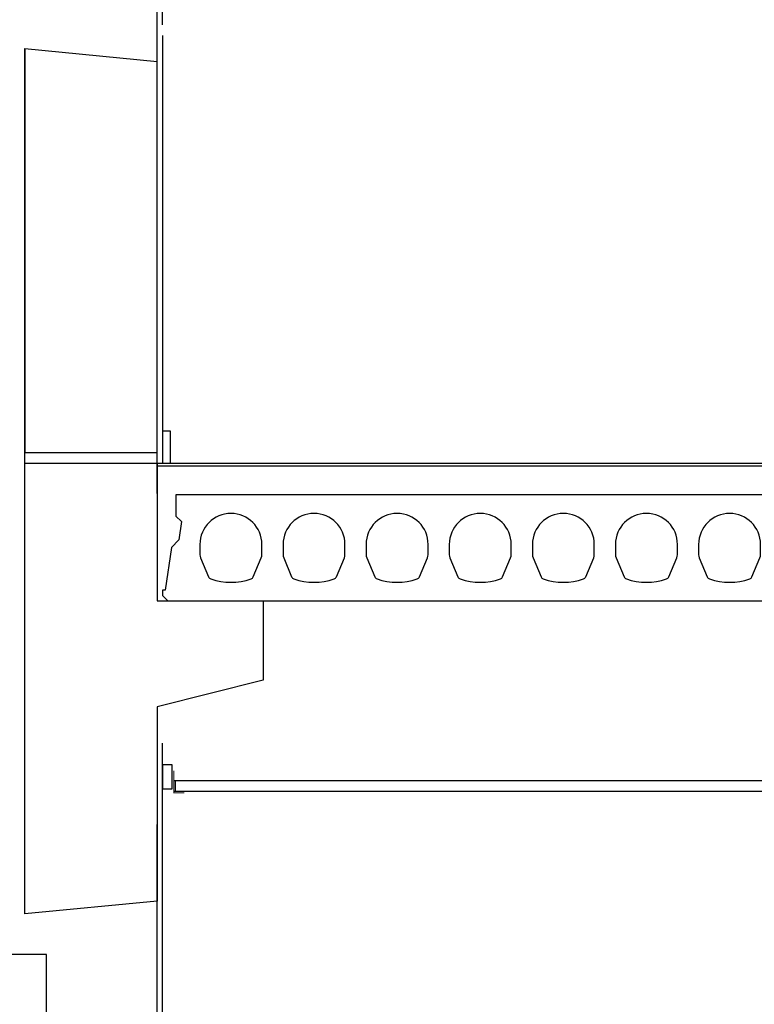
# Model space of a CAD drawing. Extents: x 0 to 140000, y 0 to 84100.
# Tile 24 of 105: x 13404 to 14791, y 24565 to 26424. Entities that reach past the tile are written whole.
import ezdxf

# ---------------------------------------------------------------- set-up
doc = ezdxf.new("R2010")
doc.units = 0
doc.header["$LTSCALE"] = 100
doc.header["$MEASUREMENT"] = 0
doc.linetypes.add('B0201', pattern=[50, 31.25, -6.25, 6.25, -6.25])
doc.layers.get('0').update_dxf_attribs({"linetype": 'CONTINUOUS'})
for name, color, linetype in [('AL$7A---_STRAMIEN', 42, 'B0201'), ('AL$8A---_HULPLIJNEN', 1, 'CONTINUOUS'), ('AL21----_BUITENWAND', 2, 'CONTINUOUS'), ('AL23----_VLOEREN', 7, 'CONTINUOUS'), ('AL28----_KONSTRUKTIE', 3, 'CONTINUOUS'), ('AL31----_BUITENKOZIJ', 7, 'CONTINUOUS'), ('AL43----_VLOERAFW', 1, 'CONTINUOUS'), ('AL45----_PLAFONDAFW', 7, 'CONTINUOUS')]:
    doc.layers.add(name, color=color, linetype=linetype)

# ---------------------------------------------------------------- blocks, each defined once
blk = doc.blocks.new('N110200A_8790002')
blk.add_lwpolyline([(590, 0), (600, 10), (600, 20), (595, 20), (583.485281, 100.60303), (569.343146, 114.745166), (564.393398, 149.393398), (575, 160), (575, 200), (-575, 200), (-575, 160), (-564.393398, 149.393398), (-569.343146, 114.745166), (-583.485281, 100.60303), (-595, 20), (-600, 20), (-600, 10), (-590, 0)], close=True)
for points in [[(-529.5, 106.5), (-529.5, 86.873683, 0.099699), (-528.330573, 81.0672), (-513.225136, 45.08727, 0.216278), (-508.981623, 41.155233, 0.162058), (-433.018377, 41.155233, 0.216278), (-428.774864, 45.08727), (-413.669427, 81.0672, 0.099699), (-412.5, 86.873683), (-412.5, 106.5, 1)], [(-372.5, 106.5), (-372.5, 86.873683, 0.099699), (-371.330573, 81.0672), (-356.225136, 45.08727, 0.216278), (-351.981623, 41.155233, 0.162058), (-276.018377, 41.155233, 0.216278), (-271.774864, 45.08727), (-256.669427, 81.0672, 0.099699), (-255.5, 86.873683), (-255.5, 106.5, 1)], [(-215.5, 106.5), (-215.5, 86.873683, 0.099699), (-214.330573, 81.0672), (-199.225136, 45.08727, 0.216278), (-194.981623, 41.155233, 0.162058), (-119.018377, 41.155233, 0.216278), (-114.774864, 45.08727), (-99.669427, 81.0672, 0.099699), (-98.5, 86.873683), (-98.5, 106.5, 1)], [(-58.5, 106.5), (-58.5, 86.873683, 0.099699), (-57.330573, 81.0672), (-42.225136, 45.08727, 0.216278), (-37.981623, 41.155233, 0.162058), (37.981623, 41.155233, 0.216278), (42.225136, 45.08727), (57.330573, 81.0672, 0.099699), (58.5, 86.873683), (58.5, 106.5, 1)], [(98.5, 106.5), (98.5, 86.873683, 0.099699), (99.669427, 81.0672), (114.774864, 45.08727, 0.216278), (119.018377, 41.155233, 0.162058), (194.981623, 41.155233, 0.216278), (199.225136, 45.08727), (214.330573, 81.0672, 0.099699), (215.5, 86.873683), (215.5, 106.5, 1)], [(255.5, 106.5), (255.5, 86.873683, 0.099699), (256.669427, 81.0672), (271.774864, 45.08727, 0.216278), (276.018377, 41.155233, 0.162058), (351.981623, 41.155233, 0.216278), (356.225136, 45.08727), (371.330573, 81.0672, 0.099699), (372.5, 86.873683), (372.5, 106.5, 1)], [(412.5, 106.5), (412.5, 86.873683, 0.099699), (413.669427, 81.0672), (428.774864, 45.08727, 0.216278), (433.018377, 41.155233, 0.162058), (508.981623, 41.155233, 0.216278), (513.225136, 45.08727), (528.330573, 81.0672, 0.099699), (529.5, 86.873683), (529.5, 106.5, 1)]]:
    blk.add_lwpolyline(points, format="xyb", close=True)

msp = doc.modelspace()

# ---------------------------------------------------------------- linework, layer by layer
at = {"layer": 'AL$7A---_STRAMIEN'}
msp.add_line((13663.6, 10529.3), (13663.6, 34422.7), dxfattribs=at)
at = {"layer": 'AL$8A---_HULPLIJNEN'}
for p, q in [((13673.6, 26394), (13673.6, 25586.7)), ((13673.6, 24712.9), (13673.6, 25057.8))]:
    msp.add_line(p, q, dxfattribs=at)
at = {"layer": 'AL21----_BUITENWAND'}
msp.add_lwpolyline([(13673.6, 25586.7), (13688.6, 25586.7), (13688.6, 25646.7), (13673.6, 25646.7)], close=True, dxfattribs=at)
at = {"layer": 'AL23----_VLOEREN'}
msp.add_line((13663.6, 25581.7), (19290, 25581.7), dxfattribs=at)
at = {"layer": 'AL28----_KONSTRUKTIE', "color": 1}
for p, q in [((13673.6, 26414), (13673.6, 28404)), ((13673.6, 22994), (13673.6, 24981.2))]:
    msp.add_line(p, q, dxfattribs=at)
at = {"layer": 'AL28----_KONSTRUKTIE'}
for points in [[(13413.6, 26369.7), (13413.6, 25606.5), (13663.6, 25606.5), (13663.6, 26344.8)], [(13413.6, 25561.5), (13413.6, 26369.7), (13663.6, 26344.8)]]:
    msp.add_lwpolyline(points, dxfattribs=at)
msp.add_lwpolyline([(13863.6, 25176.7), (13663.6, 25126.7), (13663.6, 24759.7), (13413.6, 24735.7), (13413.6, 24769.3), (13413.6, 24769.3), (13413.6, 25586.7), (13413.6, 25586.7), (13413.6, 25586.7), (13663.6, 25586.7), (13663.6, 25326.7), (13863.6, 25326.7)], close=True, dxfattribs=at)
at = {"layer": 'AL31----_BUITENKOZIJ', "linetype": 'CONTINUOUS'}
msp.add_lwpolyline([(13454.1, 24658.7), (13199.1, 24658.7), (13199.1, 24533.7), (13454.1, 24533.7)], close=True, dxfattribs=at)
at = {"layer": 'AL43----_VLOERAFW', "color": 1, "linetype": 'CONTINUOUS'}
msp.add_line((13663.6, 25586.7), (19290, 25586.7), dxfattribs=at)
at = {"layer": 'AL45----_PLAFONDAFW'}
for p, q in [((19262.4, 24986.7), (13694.9, 24986.7)), ((13698.2, 24966.7), (13698.2, 24986.7)), ((19262.4, 24966.7), (13694.9, 24966.7))]:
    msp.add_line(p, q, dxfattribs=at)
msp.add_lwpolyline([(13673.6, 24971.7), (13691.6, 24971.7), (13691.6, 25016.7), (13673.6, 25016.7)], close=True, dxfattribs=at)
at = {"layer": 'AL45----_PLAFONDAFW', "const_width": 2}
msp.add_lwpolyline([(13694.9, 25005.8), (13694.9, 24964.1), (13714.9, 24964.1)], dxfattribs=at)

# ---------------------------------------------------------------- block references
at = {"layer": 'AL23----_VLOEREN'}
msp.add_blockref('N110200A_8790002', (14273.6, 25326.7), dxfattribs=at)

doc.saveas('drawing.dxf')
